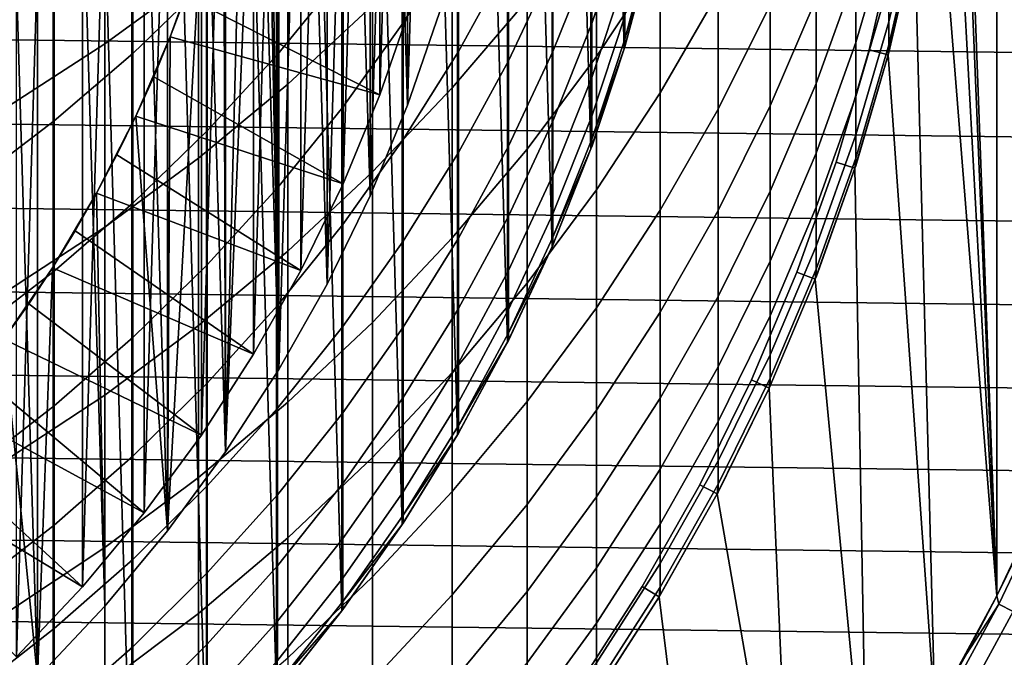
# Model space of a CAD drawing. Header units: metres. Extents: x -28 to 70, y -218 to 28.
# Tile 74 of 256: x 5.74 to 10.74, y -205.73 to -202.49. Entities that reach past the tile are written whole.
import ezdxf

# ---------------------------------------------------------------- set-up
doc = ezdxf.new("R2010")
doc.units = ezdxf.units.M
doc.layers.add('solid_10_261_432_XXX', color=7, linetype='CONTINUOUS')

msp = doc.modelspace()

# ---------------------------------------------------------------- linework, layer by layer
at = {"layer": 'solid_10_261_432_XXX'}
for points in [[(5.913597, -192.952347, 346.299988), (5.493889, -192.620483, 346.299988), (5.493889, -207.379517, 346.299988), (5.913597, -207.047653, 346.299988)], [(5.913597, -192.952347, 346.299988), (5.913597, -207.047653, 346.299988), (6.313457, -206.691803, 346.299988)], [(5.913597, -192.952347, 346.299988), (6.313457, -206.691803, 346.299988), (6.313457, -193.308197, 346.299988)], [(6.313457, -193.308197, 346.299988), (6.313457, -206.691803, 346.299988), (6.691805, -206.313461, 346.299988)], [(6.313457, -193.308197, 346.299988), (6.691805, -206.313461, 346.299988), (6.691805, -193.686539, 346.299988)], [(6.691805, -193.686539, 346.299988), (6.691805, -206.313461, 346.299988), (7.04765, -205.913605, 346.299988)], [(6.691805, -193.686539, 346.299988), (7.04765, -205.913605, 346.299988), (7.04765, -194.086395, 346.299988)], [(5.470763, -193.824783, 328.299988), (5.470763, -206.175217, 328.299988), (5.833622, -205.833633, 328.299988)], [(5.470763, -193.824783, 328.299988), (5.833622, -205.833633, 328.299988), (5.833622, -194.166367, 328.299988)], [(10.495718, -199.70018, 327), (10.707035, -205.418427, 327), (10.707035, -194.581573, 327), (10.392323, -194.000031, 327)], [(7.04765, -194.086395, 346.299988), (7.04765, -205.913605, 346.299988), (7.379511, -205.493896, 346.299988)], [(7.04765, -194.086395, 346.299988), (7.379511, -205.493896, 346.299988), (7.379511, -194.506104, 346.299988)], [(5.833622, -194.166367, 328.299988), (5.833622, -205.833633, 328.299988), (6.175194, -205.470779, 328.299988)], [(5.833622, -194.166367, 328.299988), (6.175194, -205.470779, 328.299988), (6.175194, -194.529221, 328.299988)], [(5.727563, -194.27243, 340.299988), (6.062969, -194.628738, 340.299988), (5.727563, -205.72757, 340.299988)], [(6.175194, -194.529221, 328.299988), (6.175194, -205.470779, 328.299988), (6.494274, -205.087921, 328.299988)], [(6.175194, -194.529221, 328.299988), (6.494274, -205.087921, 328.299988), (6.494274, -194.912079, 328.299988)], [(7.379511, -194.506104, 346.299988), (7.379511, -205.493896, 346.299988), (7.686507, -205.05545, 346.299988)], [(7.379511, -194.506104, 346.299988), (7.686507, -205.05545, 346.299988), (7.686507, -194.94455, 346.299988)], [(10.989297, -204.820297, 327), (10.989297, -195.179703, 327), (10.707035, -194.581573, 327)], [(10.707035, -205.418427, 327), (10.989297, -204.820297, 327), (10.707035, -194.581573, 327)], [(6.062969, -194.628738, 340.299988), (6.062969, -205.371262, 340.299988), (5.727563, -205.72757, 340.299988)], [(6.062969, -194.628738, 340.299988), (6.376132, -195.004517, 340.299988), (6.062969, -205.371262, 340.299988)], [(6.494274, -194.912079, 328.299988), (6.494274, -205.087921, 328.299988), (6.789604, -204.686554, 328.299988)], [(6.494274, -194.912079, 328.299988), (6.789604, -204.686554, 328.299988), (6.789604, -195.313446, 328.299988)], [(7.686507, -194.94455, 346.299988), (7.686507, -205.05545, 346.299988), (7.967434, -204.600006, 346.299988)], [(7.686507, -194.94455, 346.299988), (7.967434, -204.600006, 346.299988), (7.967434, -195.399994, 346.299988)], [(6.376132, -195.004517, 340.299988), (6.376132, -204.995483, 340.299988), (6.062969, -205.371262, 340.299988)], [(6.376132, -195.004517, 340.299988), (6.666212, -195.398743, 340.299988), (6.376132, -204.995483, 340.299988)], [(6.789604, -195.313446, 328.299988), (6.789604, -204.686554, 328.299988), (7.06022, -204.26799, 328.299988)], [(6.789604, -195.313446, 328.299988), (7.06022, -204.26799, 328.299988), (7.06022, -195.73201, 328.299988)], [(6.666212, -195.398743, 340.299988), (6.666212, -204.601257, 340.299988), (6.376132, -204.995483, 340.299988)], [(6.666212, -195.398743, 340.299988), (6.931788, -195.809494, 340.299988), (6.666212, -204.601257, 340.299988)], [(7.967434, -195.399994, 346.299988), (7.967434, -204.600006, 346.299988), (8.221401, -204.128983, 346.299988)], [(7.967434, -195.399994, 346.299988), (8.221401, -204.128983, 346.299988), (8.221401, -195.871017, 346.299988)], [(7.305038, -196.166092, 330.299988), (7.060143, -204.268127, 330.299988), (7, -200, 330.299988), (7.060143, -195.731873, 330.299988)], [(7.06022, -195.73201, 328.299988), (7.06022, -204.26799, 328.299988), (7.304991, -203.834, 328.299988)], [(7.06022, -195.73201, 328.299988), (7.304991, -203.834, 328.299988), (7.304991, -196.166, 328.299988)], [(6.931788, -195.809494, 340.299988), (6.931788, -204.190506, 340.299988), (6.666212, -204.601257, 340.299988)], [(6.931788, -195.809494, 340.299988), (7.172208, -196.235779, 340.299988), (6.931788, -204.190506, 340.299988)], [(8.221401, -195.871017, 346.299988), (8.221401, -204.128983, 346.299988), (8.447603, -203.643906, 346.299988)], [(8.221401, -195.871017, 346.299988), (8.447603, -203.643906, 346.299988), (8.447603, -196.356094, 346.299988)], [(7.305038, -196.166092, 330.299988), (7.305038, -203.833908, 330.299988), (7.060143, -204.268127, 330.299988)], [(7.304991, -196.166, 328.299988), (7.304991, -203.834, 328.299988), (7.523206, -203.385834, 328.299988)], [(7.304991, -196.166, 328.299988), (7.523206, -203.385834, 328.299988), (7.523206, -196.614166, 328.299988)], [(7.305038, -196.166092, 330.299988), (7.523159, -196.614059, 330.299988), (7.305038, -203.833908, 330.299988)], [(7.172208, -196.235779, 340.299988), (7.172208, -203.764221, 340.299988), (6.931788, -204.190506, 340.299988)], [(7.172208, -196.235779, 340.299988), (7.386383, -196.675644, 340.299988), (7.172208, -203.764221, 340.299988)], [(8.447603, -196.356094, 346.299988), (8.447603, -203.643906, 346.299988), (8.64515, -203.146652, 346.299988)], [(8.447603, -196.356094, 346.299988), (8.64515, -203.146652, 346.299988), (8.64515, -196.853348, 346.299988)], [(7.523159, -196.614059, 330.299988), (7.523159, -203.385941, 330.299988), (7.305038, -203.833908, 330.299988)], [(7.523159, -196.614059, 330.299988), (7.713871, -197.074478, 330.299988), (7.523159, -203.385941, 330.299988)], [(7.523206, -196.614166, 328.299988), (7.523206, -203.385834, 328.299988), (7.713857, -202.925552, 328.299988)], [(7.523206, -196.614166, 328.299988), (7.713857, -202.925552, 328.299988), (7.713857, -197.074448, 328.299988)], [(7.386383, -196.675644, 340.299988), (7.386383, -203.324356, 340.299988), (7.172208, -203.764221, 340.299988)], [(7.386383, -196.675644, 340.299988), (7.573629, -197.127701, 340.299988), (7.386383, -203.324356, 340.299988)], [(8.64515, -196.853348, 346.299988), (8.64515, -203.146652, 346.299988), (8.813518, -202.63855, 346.299988)], [(8.64515, -196.853348, 346.299988), (8.813518, -202.63855, 346.299988), (8.813518, -197.36145, 346.299988)], [(7.713871, -197.074478, 330.299988), (7.713871, -202.925522, 330.299988), (7.523159, -203.385941, 330.299988)], [(7.713857, -197.074448, 328.299988), (7.713857, -202.925552, 328.299988), (7.876466, -202.45433, 328.299988)], [(7.713871, -197.074478, 330.299988), (7.876463, -197.545654, 330.299988), (7.713871, -202.925522, 330.299988)], [(7.573629, -197.127701, 340.299988), (7.573629, -202.872299, 340.299988), (7.386383, -203.324356, 340.299988)], [(7.573629, -197.127701, 340.299988), (7.733255, -197.590271, 340.299988), (7.573629, -202.872299, 340.299988)], [(8.813518, -197.36145, 346.299988), (8.813518, -202.63855, 346.299988), (8.952003, -202.121719, 346.299988)], [(7.733255, -197.590271, 340.299988), (7.733255, -202.409729, 340.299988), (7.573629, -202.872299, 340.299988)], [(7.876463, -197.545654, 330.299988), (7.876463, -202.454346, 330.299988), (7.713871, -202.925522, 330.299988)], [(10.495718, -199.70018, 327), (10.495718, -200.29982, 327), (10.707035, -205.418427, 327)], [(7.060143, -204.268127, 330.299988), (6.986187, -200.439499, 330.299988), (7, -200, 330.299988)], [(10.495718, -200.29982, 327), (10.461482, -200.898544, 327), (10.707035, -205.418427, 327)], [(7.060143, -204.268127, 330.299988), (6.789677, -204.686447, 330.299988), (6.944796, -200.87738, 330.299988), (6.986187, -200.439499, 330.299988)], [(6.789677, -204.686447, 330.299988), (6.876025, -201.3116, 330.299988), (6.944796, -200.87738, 330.299988)], [(10.461482, -200.898544, 327), (10.393124, -201.494308, 327), (10.707035, -205.418427, 327)], [(6.176596, -201.60318, 423.841064), (6.176596, -202.612808, 421.027008), (6.651737, -202.265839, 420.907898), (6.651737, -201.259628, 423.712433)], [(6.789677, -204.686447, 330.299988), (6.780067, -201.740891, 330.299988), (6.876025, -201.3116, 330.299988)], [(7.971979, -201.391632, 411.475861), (7.971979, -202.060608, 408.672333), (7.69119, -202.505783, 408.772095), (7.69119, -201.833878, 411.58783)], [(8.672868, -201.922211, 414.62085), (8.672868, -202.677643, 411.801514), (8.996925, -202.18782, 411.67746), (8.996925, -201.435974, 414.483368)], [(6.69661, -201.461227, 417.534607), (6.69661, -202.297134, 414.726868), (6.318093, -202.661896, 414.830017), (6.318093, -201.823013, 417.647766)], [(10.290869, -202.08519, 327), (10.392323, -205.999969, 327), (10.707035, -205.418427, 327), (10.393124, -201.494308, 327)], [(7.384325, -201.507172, 414.503479), (7.384325, -202.259537, 411.695618), (7.052423, -202.667145, 411.798859), (7.052423, -201.911789, 414.61792)], [(7.105137, -201.893753, 420.780182), (7.105137, -202.818924, 417.959259), (7.535316, -202.419342, 417.83429), (7.535316, -201.497772, 420.644226)], [(7.940866, -201.996964, 417.702179), (7.940866, -202.83728, 414.879608), (8.320464, -202.389816, 414.753082), (8.320464, -201.553162, 417.563385)], [(5.681269, -201.920746, 423.959961), (5.681269, -202.933517, 421.137115), (6.176596, -202.612808, 421.027008), (6.176596, -201.60318, 423.841064)], [(8.225739, -201.60025, 408.569153), (8.225739, -202.189056, 405.760986), (7.971979, -202.652084, 405.85141), (7.971979, -202.060608, 408.672333)], [(8.816721, -201.655121, 399.896301), (8.816721, -202.004944, 397.089905), (8.648828, -202.510559, 397.145874), (8.648828, -202.159012, 399.966156)], [(8.996925, -202.18782, 411.67746), (8.996925, -202.862061, 408.851929), (9.291579, -202.35173, 408.737549), (9.291579, -201.680832, 411.549072)], [(9.989978, -202.254272, 399.97937), (9.989978, -202.60614, 397.156433), (10.158388, -202.033478, 397.093048), (10.158388, -201.683563, 399.900238)], [(6.789677, -204.686447, 330.299988), (6.494221, -205.087982, 330.299988), (6.657413, -202.163071, 330.299988), (6.780067, -201.740891, 330.299988)], [(8.451611, -201.712326, 405.667847), (8.451611, -202.221146, 402.857697), (8.225739, -202.700272, 402.937653), (8.225739, -202.189056, 405.760986)], [(8.648828, -201.729874, 402.775726), (8.648828, -202.159012, 399.966156), (8.451611, -202.652359, 400.034576), (8.451611, -202.221146, 402.857697)], [(10.158388, -202.305908, 394.277313), (10.158388, -202.500641, 391.455109), (10.293597, -201.916687, 391.422913), (10.293597, -201.723053, 394.229004)], [(6.318093, -201.823013, 417.647766), (6.318093, -202.661896, 414.830017), (5.918155, -203.004852, 414.927002), (5.918155, -202.163162, 417.754181)], [(7.69119, -201.833878, 411.58783), (7.69119, -202.505783, 408.772095), (7.384325, -202.934235, 408.868103), (7.384325, -202.259537, 411.695618)], [(9.291579, -202.35173, 408.737549), (9.291579, -202.944901, 405.90863), (9.555864, -202.415924, 405.805298), (9.555864, -201.825806, 408.61969)], [(9.788918, -202.382629, 402.884644), (9.788918, -202.814514, 400.057068), (9.989978, -202.254272, 399.97937), (9.989978, -201.824738, 402.791534)], [(17.031796, -202.735046, 225.5), (-17.09532, -202.304901, 225.5), (-17.147978, -201.873306, 225.5), (17.09532, -202.304886, 225.5)], [(6.651737, -202.265839, 420.907898), (6.651737, -203.194382, 418.076721), (7.105137, -202.818924, 417.959259), (7.105137, -201.893753, 420.780182)], [(9.555864, -202.415924, 405.805298), (9.555864, -202.928268, 402.975677), (9.788918, -202.382629, 402.884644), (9.788918, -201.873001, 405.699249)], [(7.052423, -201.911789, 414.61792), (7.052423, -202.667145, 411.798859), (6.69661, -203.055359, 411.897156), (6.69661, -202.297134, 414.726868)], [(8.320464, -202.389816, 414.753082), (8.320464, -203.148727, 411.920807), (8.672868, -202.677643, 411.801514), (8.672868, -201.922211, 414.62085)], [(10.158388, -202.500641, 391.455109), (10.158388, -202.617554, 388.628632), (10.293597, -202.032928, 388.612518), (10.293597, -201.916687, 391.422913)], [(8.954721, -201.955154, 391.425018), (8.954721, -202.071442, 388.613586), (8.816721, -202.588852, 388.627838), (8.816721, -202.471985, 391.453522)], [(7.535316, -202.419342, 417.83429), (7.535316, -203.263138, 415.000031), (7.940866, -202.83728, 414.879608), (7.940866, -201.996964, 417.702179)], [(8.816721, -202.004944, 397.089905), (8.816721, -202.277298, 394.274933), (8.648828, -202.784256, 394.316956), (8.648828, -202.510559, 397.145874)], [(9.989978, -202.60614, 397.156433), (9.989978, -202.880112, 394.32489), (10.158388, -202.305908, 394.277313), (10.158388, -202.033478, 397.093048)], [(10.158388, -202.617554, 388.628632), (10.158388, -202.656525, 385.799988), (10.290867, -202.085205, 385.799988), (10.293597, -202.032928, 388.612518)], [(7.971979, -202.060608, 408.672333), (7.971979, -202.652084, 405.85141), (7.69119, -203.099838, 405.938873), (7.69119, -202.505783, 408.772095)], [(8.954721, -202.071442, 388.613586), (8.954721, -202.110199, 385.799988), (8.952013, -202.121674, 385.799988), (8.816721, -202.588852, 388.627838)], [(10.058329, -202.64386, 346.299988), (10.192858, -202.065353, 346.299988), (10.290859, -202.085236, 346.399994), (10.155051, -202.66925, 346.399994)], [(10.192858, -202.065353, 346.299988), (10.058329, -202.64386, 346.299988), (10.155051, -202.66925, 346.200012), (10.290859, -202.085236, 346.200012)], [(10.155039, -202.669296, 327), (10.290869, -202.08519, 327), (10.290859, -202.085236, 346.200012), (10.155051, -202.66925, 346.200012)], [(10.290869, -202.08519, 327), (10.155039, -202.669296, 327), (10.392323, -205.999969, 327)], [(10.155051, -202.66925, 346.399994), (10.290859, -202.085236, 346.399994), (10.290867, -202.085205, 385.799988), (10.158388, -202.656525, 385.799988)], [(8.952003, -202.121719, 346.299988), (8.813518, -202.63855, 346.299988), (8.813503, -202.638596, 385.799988), (8.816721, -202.627823, 385.799988)], [(8.952013, -202.121674, 385.799988), (8.816721, -202.627823, 385.799988), (8.816721, -202.588852, 388.627838)], [(8.952003, -202.121719, 346.299988), (8.816721, -202.627823, 385.799988), (8.952013, -202.121674, 385.799988)], [(5.918155, -202.163162, 417.754181), (5.918155, -203.004852, 414.927002), (5.498151, -203.324814, 415.017487), (5.498151, -202.480515, 417.853424)], [(6.494221, -205.087982, 330.299988), (6.508422, -202.576904, 330.299988), (6.657413, -202.163071, 330.299988)], [(6.657413, -202.163071, 330.299988), (6.508422, -202.576904, 330.299988), (6.586176, -202.37114, 336.700012), (6.657416, -202.163055, 336.700012)], [(7.573627, -202.872314, 337.799988), (7.733257, -202.409714, 337.799988), (6.657416, -202.163055, 336.700012), (6.586176, -202.37114, 336.700012)], [(8.225739, -202.189056, 405.760986), (8.225739, -202.700272, 402.937653), (7.971979, -203.165619, 403.015289), (7.971979, -202.652084, 405.85141)], [(8.648828, -202.159012, 399.966156), (8.648828, -202.510559, 397.145874), (8.451611, -203.0056, 397.200653), (8.451611, -202.652359, 400.034576)], [(8.672868, -202.677643, 411.801514), (8.672868, -203.355118, 408.962433), (8.996925, -202.862061, 408.851929), (8.996925, -202.18782, 411.67746)], [(8.451611, -202.221146, 402.857697), (8.451611, -202.652359, 400.034576), (8.225739, -203.133499, 400.101288), (8.225739, -202.700272, 402.937653)], [(6.176596, -202.612808, 421.027008), (6.176596, -203.544495, 418.186218), (6.651737, -203.194382, 418.076721), (6.651737, -202.265839, 420.907898)], [(7.384325, -202.259537, 411.695618), (7.384325, -202.934235, 408.868103), (7.052423, -203.344543, 408.960052), (7.052423, -202.667145, 411.798859)], [(8.816721, -202.277298, 394.274933), (8.816721, -202.471985, 391.453522), (8.648828, -202.979919, 391.481567), (8.648828, -202.784256, 394.316956)], [(9.788918, -202.814514, 400.057068), (9.788918, -203.16832, 397.218658), (9.989978, -202.60614, 397.156433), (9.989978, -202.254272, 399.97937)], [(16.957447, -203.163467, 225.5), (-17.031794, -202.735046, 225.5), (-17.09532, -202.304901, 225.5), (17.031796, -202.735046, 225.5)], [(6.69661, -202.297134, 414.726868), (6.69661, -203.055359, 411.897156), (6.318093, -203.422821, 411.990204), (6.318093, -202.661896, 414.830017)], [(9.989978, -202.880112, 394.32489), (9.989978, -203.075943, 391.486847), (10.158388, -202.500641, 391.455109), (10.158388, -202.305908, 394.277313)], [(6.508422, -202.576904, 330.299988), (6.508418, -202.57692, 336.700012), (6.586176, -202.37114, 336.700012)], [(7.573627, -202.872314, 337.799988), (6.586176, -202.37114, 336.700012), (6.508418, -202.57692, 336.700012)], [(7.940866, -202.83728, 414.879608), (7.940866, -203.599503, 412.034943), (8.320464, -203.148727, 411.920807), (8.320464, -202.389816, 414.753082)], [(8.996925, -202.862061, 408.851929), (8.996925, -203.458176, 406.008881), (9.291579, -202.944901, 405.90863), (9.291579, -202.35173, 408.737549)], [(9.555864, -202.928268, 402.975677), (9.555864, -203.362457, 400.133057), (9.788918, -202.814514, 400.057068), (9.788918, -202.382629, 402.884644)], [(7.105137, -202.818924, 417.959259), (7.105137, -203.666016, 415.113953), (7.535316, -203.263138, 415.000031), (7.535316, -202.419342, 417.83429)], [(7.733257, -202.409714, 337.799988), (7.573627, -202.872314, 337.799988), (7.573629, -202.872299, 340.299988), (7.733255, -202.409729, 340.299988)], [(9.291579, -202.944901, 405.90863), (9.291579, -203.459885, 403.064392), (9.555864, -202.928268, 402.975677), (9.555864, -202.415924, 405.805298)], [(7.876466, -202.45433, 328.299988), (7.713857, -202.925552, 328.299988), (7.713871, -202.925522, 330.299988), (7.876463, -202.454346, 330.299988)], [(8.816721, -202.471985, 391.453522), (8.816721, -202.588852, 388.627838), (8.648828, -203.097366, 388.641846), (8.648828, -202.979919, 391.481567)], [(7.69119, -202.505783, 408.772095), (7.69119, -203.099838, 405.938873), (7.384325, -203.530777, 406.023071), (7.384325, -202.934235, 408.868103)], [(8.648828, -202.510559, 397.145874), (8.648828, -202.784256, 394.316956), (8.451611, -203.280624, 394.358063), (8.451611, -203.0056, 397.200653)], [(9.989978, -203.075943, 391.486847), (9.989978, -203.193497, 388.644501), (10.158388, -202.617554, 388.628632), (10.158388, -202.500641, 391.455109)], [(6.508422, -202.576904, 330.299988), (6.333799, -202.980438, 330.299988), (6.424257, -202.78009, 336.700012), (6.508418, -202.57692, 336.700012)], [(6.494221, -205.087982, 330.299988), (6.333799, -202.980438, 330.299988), (6.508422, -202.576904, 330.299988)], [(7.38638, -203.324371, 337.799988), (7.573627, -202.872314, 337.799988), (6.508418, -202.57692, 336.700012), (6.424257, -202.78009, 336.700012)], [(8.816721, -202.588852, 388.627838), (8.816721, -202.627823, 385.799988), (8.813503, -202.638596, 385.799988), (8.648828, -203.097366, 388.641846)], [(5.681269, -202.933517, 421.137115), (5.681269, -203.868134, 418.287445), (6.176596, -203.544495, 418.186218), (6.176596, -202.612808, 421.027008)], [(8.813518, -202.63855, 346.299988), (8.64515, -203.146652, 346.299988), (8.648828, -203.13652, 385.799988), (8.813503, -202.638596, 385.799988)], [(8.813503, -202.638596, 385.799988), (8.648828, -203.13652, 385.799988), (8.648828, -203.097366, 388.641846)], [(9.788918, -203.16832, 397.218658), (9.788918, -203.443771, 394.371582), (9.989978, -202.880112, 394.32489), (9.989978, -202.60614, 397.156433)], [(9.891003, -203.21373, 346.299988), (10.058329, -202.64386, 346.299988), (10.155051, -202.66925, 346.399994), (9.986082, -203.24472, 346.399994)], [(10.058329, -202.64386, 346.299988), (9.891003, -203.21373, 346.299988), (9.986082, -203.24472, 346.200012), (10.155051, -202.66925, 346.200012)], [(9.989978, -203.193497, 388.644501), (9.989978, -203.232697, 385.799988), (10.155042, -202.669296, 385.799988), (10.158388, -202.617554, 388.628632)], [(10.155042, -202.669296, 385.799988), (10.158388, -202.656525, 385.799988), (10.158388, -202.617554, 388.628632)], [(6.318093, -202.661896, 414.830017), (6.318093, -203.422821, 411.990204), (5.918155, -203.768311, 412.077698), (5.918155, -203.004852, 414.927002)], [(7.052423, -202.667145, 411.798859), (7.052423, -203.344543, 408.960052), (6.69661, -203.735306, 409.047638), (6.69661, -203.055359, 411.897156)], [(7.971979, -202.652084, 405.85141), (7.971979, -203.165619, 403.015289), (7.69119, -203.615601, 403.090393), (7.69119, -203.099838, 405.938873)], [(8.451611, -202.652359, 400.034576), (8.451611, -203.0056, 397.200653), (8.225739, -203.488403, 397.254089), (8.225739, -203.133499, 400.101288)], [(8.320464, -203.148727, 411.920807), (8.320464, -203.8293, 409.068695), (8.672868, -203.355118, 408.962433), (8.672868, -202.677643, 411.801514)], [(9.986082, -203.24472, 346.399994), (10.155051, -202.66925, 346.399994), (9.989978, -203.232697, 385.799988), (9.986094, -203.244675, 385.799988)], [(9.986094, -203.244675, 327), (10.155039, -202.669296, 327), (10.155051, -202.66925, 346.200012), (9.986082, -203.24472, 346.200012)], [(9.986094, -203.244675, 327), (10.045993, -206.563385, 327), (10.392323, -205.999969, 327), (10.155039, -202.669296, 327)], [(10.155051, -202.66925, 346.399994), (10.155042, -202.669296, 385.799988), (9.989978, -203.232697, 385.799988)], [(10.155051, -202.66925, 346.399994), (10.158388, -202.656525, 385.799988), (10.155042, -202.669296, 385.799988)], [(16.872332, -203.589828, 225.5), (-16.957447, -203.163467, 225.5), (-17.031794, -202.735046, 225.5), (16.957447, -203.163467, 225.5)], [(8.225739, -202.700272, 402.937653), (8.225739, -203.133499, 400.101288), (7.971979, -203.6008, 400.166107), (7.971979, -203.165619, 403.015289)], [(6.333799, -202.980438, 330.299988), (6.333798, -202.980438, 336.700012), (6.424257, -202.78009, 336.700012)], [(7.38638, -203.324371, 337.799988), (6.424257, -202.78009, 336.700012), (6.333798, -202.980438, 336.700012)], [(8.648828, -202.784256, 394.316956), (8.648828, -202.979919, 391.481567), (8.451611, -203.477234, 391.509003), (8.451611, -203.280624, 394.358063)], [(6.651737, -203.194382, 418.076721), (6.651737, -204.044556, 415.221008), (7.105137, -203.666016, 415.113953), (7.105137, -202.818924, 417.959259)], [(7.535316, -203.263138, 415.000031), (7.535316, -204.028519, 412.143585), (7.940866, -203.599503, 412.034943), (7.940866, -202.83728, 414.879608)], [(9.555864, -203.362457, 400.133057), (9.555864, -203.71814, 397.27951), (9.788918, -203.16832, 397.218658), (9.788918, -202.814514, 400.057068)], [(7.573627, -202.872314, 337.799988), (7.38638, -203.324371, 337.799988), (7.386383, -203.324356, 340.299988), (7.573629, -202.872299, 340.299988)], [(8.672868, -203.355118, 408.962433), (8.672868, -203.954102, 406.105743), (8.996925, -203.458176, 406.008881), (8.996925, -202.862061, 408.851929)], [(9.788918, -203.443771, 394.371582), (9.788918, -203.640686, 391.518005), (9.989978, -203.075943, 391.486847), (9.989978, -202.880112, 394.32489)], [(7.384325, -202.934235, 408.868103), (7.384325, -203.530777, 406.023071), (7.052423, -203.943466, 406.103668), (7.052423, -203.344543, 408.960052)], [(7.713857, -202.925552, 328.299988), (7.523206, -203.385834, 328.299988), (7.523159, -203.385941, 330.299988), (7.713871, -202.925522, 330.299988)], [(8.996925, -203.458176, 406.008881), (8.996925, -203.975739, 403.150482), (9.291579, -203.459885, 403.064392), (9.291579, -202.944901, 405.90863)], [(9.291579, -203.459885, 403.064392), (9.291579, -203.896317, 400.207092), (9.555864, -203.362457, 400.133057), (9.555864, -202.928268, 402.975677)], [(6.333799, -202.980438, 330.299988), (6.134136, -203.372299, 330.299988), (6.23708, -203.177872, 336.700012), (6.333798, -202.980438, 336.700012)], [(6.494221, -205.087982, 330.299988), (6.175251, -205.470718, 330.299988), (6.134136, -203.372299, 330.299988), (6.333799, -202.980438, 330.299988)], [(7.172215, -203.764221, 337.799988), (7.38638, -203.324371, 337.799988), (6.333798, -202.980438, 336.700012), (6.23708, -203.177872, 336.700012)], [(8.648828, -202.979919, 391.481567), (8.648828, -203.097366, 388.641846), (8.451611, -203.595245, 388.655579), (8.451611, -203.477234, 391.509003)], [(5.918155, -203.004852, 414.927002), (5.918155, -203.768311, 412.077698), (5.498151, -204.090652, 412.159332), (5.498151, -203.324814, 415.017487)], [(8.451611, -203.0056, 397.200653), (8.451611, -203.280624, 394.358063), (8.225739, -203.764709, 394.398193), (8.225739, -203.488403, 397.254089)], [(6.69661, -203.055359, 411.897156), (6.69661, -203.735306, 409.047638), (6.318093, -204.105209, 409.130524), (6.318093, -203.422821, 411.990204)], [(9.788918, -203.640686, 391.518005), (9.788918, -203.758896, 388.660095), (9.989978, -203.193497, 388.644501), (9.989978, -203.075943, 391.486847)], [(7.69119, -203.099838, 405.938873), (7.69119, -203.615601, 403.090393), (7.384325, -204.048706, 403.162659), (7.384325, -203.530777, 406.023071)], [(8.225739, -203.133499, 400.101288), (8.225739, -203.488403, 397.254089), (7.971979, -203.957321, 397.306), (7.971979, -203.6008, 400.166107)], [(8.648828, -203.097366, 388.641846), (8.648828, -203.13652, 385.799988), (8.645172, -203.146591, 385.799988), (8.451611, -203.595245, 388.655579)], [(8.64515, -203.146652, 346.299988), (8.645172, -203.146591, 385.799988), (8.648828, -203.13652, 385.799988)], [(16.776495, -204.013947, 225.5), (-16.872332, -203.589828, 225.5), (-16.957447, -203.163467, 225.5), (16.872332, -203.589828, 225.5)], [(6.134136, -203.372299, 330.299988), (6.13414, -203.372284, 336.700012), (6.23708, -203.177872, 336.700012)], [(7.172215, -203.764221, 337.799988), (6.23708, -203.177872, 336.700012), (6.13414, -203.372284, 336.700012)], [(6.176596, -203.544495, 418.186218), (6.176596, -204.397568, 415.320831), (6.651737, -204.044556, 415.221008), (6.651737, -203.194382, 418.076721)], [(7.971979, -203.165619, 403.015289), (7.971979, -203.6008, 400.166107), (7.69119, -204.052689, 400.22876), (7.69119, -203.615601, 403.090393)], [(7.940866, -203.599503, 412.034943), (7.940866, -204.283051, 409.17038), (8.320464, -203.8293, 409.068695), (8.320464, -203.148727, 411.920807)], [(8.64515, -203.146652, 346.299988), (8.447603, -203.643906, 346.299988), (8.447588, -203.643936, 385.799988), (8.451611, -203.634598, 385.799988)], [(8.645172, -203.146591, 385.799988), (8.451611, -203.634598, 385.799988), (8.451611, -203.595245, 388.655579)], [(8.64515, -203.146652, 346.299988), (8.451611, -203.634598, 385.799988), (8.645172, -203.146591, 385.799988)], [(9.555864, -203.71814, 397.27951), (9.555864, -203.995071, 394.417267), (9.788918, -203.443771, 394.371582), (9.788918, -203.16832, 397.218658)], [(9.788918, -203.758896, 388.660095), (9.788918, -203.798294, 385.799988), (9.986094, -203.244675, 385.799988), (9.989978, -203.193497, 388.644501)], [(9.986094, -203.244675, 385.799988), (9.989978, -203.232697, 385.799988), (9.989978, -203.193497, 388.644501)], [(9.691365, -203.773254, 346.299988), (9.891003, -203.21373, 346.299988), (9.986082, -203.24472, 346.399994), (9.784574, -203.809479, 346.399994)], [(9.891003, -203.21373, 346.299988), (9.691365, -203.773254, 346.299988), (9.784574, -203.809479, 346.200012), (9.986082, -203.24472, 346.200012)], [(9.784574, -203.809479, 346.399994), (9.986082, -203.24472, 346.399994), (9.788918, -203.798294, 385.799988), (9.784573, -203.809479, 385.799988)], [(9.784575, -203.809479, 327), (9.986094, -203.244675, 327), (9.986082, -203.24472, 346.200012), (9.784574, -203.809479, 346.200012)], [(9.986094, -203.244675, 327), (9.784575, -203.809479, 327), (10.045993, -206.563385, 327)], [(9.986082, -203.24472, 346.399994), (9.986094, -203.244675, 385.799988), (9.788918, -203.798294, 385.799988)], [(7.105137, -203.666016, 415.113953), (7.105137, -204.434372, 412.246368), (7.535316, -204.028519, 412.143585), (7.535316, -203.263138, 415.000031)], [(8.451611, -203.280624, 394.358063), (8.451611, -203.477234, 391.509003), (8.225739, -203.962234, 391.535767), (8.225739, -203.764709, 394.398193)], [(7.052423, -203.344543, 408.960052), (7.052423, -203.943466, 406.103668), (6.69661, -204.336502, 406.18045), (6.69661, -203.735306, 409.047638)], [(7.38638, -203.324371, 337.799988), (7.172215, -203.764221, 337.799988), (7.172208, -203.764221, 340.299988), (7.386383, -203.324356, 340.299988)], [(6.175251, -205.470718, 330.299988), (5.833642, -205.833618, 330.299988), (5.910281, -203.750809, 330.299988), (6.134136, -203.372299, 330.299988)], [(6.134136, -203.372299, 330.299988), (5.910281, -203.750809, 330.299988), (6.025161, -203.563339, 336.700012), (6.13414, -203.372284, 336.700012)], [(6.931783, -204.190506, 337.799988), (7.172215, -203.764221, 337.799988), (6.13414, -203.372284, 336.700012), (6.025161, -203.563339, 336.700012)], [(7.523206, -203.385834, 328.299988), (7.304991, -203.834, 328.299988), (7.305038, -203.833908, 330.299988), (7.523159, -203.385941, 330.299988)], [(8.320464, -203.8293, 409.068695), (8.320464, -204.43103, 406.198914), (8.672868, -203.954102, 406.105743), (8.672868, -203.355118, 408.962433)], [(9.291579, -203.896317, 400.207092), (9.291579, -204.253845, 397.338806), (9.555864, -203.71814, 397.27951), (9.555864, -203.362457, 400.133057)], [(6.318093, -203.422821, 411.990204), (6.318093, -204.105209, 409.130524), (5.918155, -204.452972, 409.208466), (5.918155, -203.768311, 412.077698)], [(9.555864, -203.995071, 394.417267), (9.555864, -204.193039, 391.548492), (9.788918, -203.640686, 391.518005), (9.788918, -203.443771, 394.371582)], [(8.225739, -203.488403, 397.254089), (8.225739, -203.764709, 394.398193), (7.971979, -204.234879, 394.437134), (7.971979, -203.957321, 397.306)], [(8.451611, -203.477234, 391.509003), (8.451611, -203.595245, 388.655579), (8.225739, -204.080811, 388.668976), (8.225739, -203.962234, 391.535767)], [(8.672868, -203.954102, 406.105743), (8.672868, -204.474136, 403.233643), (8.996925, -203.975739, 403.150482), (8.996925, -203.458176, 406.008881)], [(8.996925, -203.975739, 403.150482), (8.996925, -204.414337, 400.2789), (9.291579, -203.896317, 400.207092), (9.291579, -203.459885, 403.064392)], [(5.681269, -203.868134, 418.287445), (5.681269, -204.723862, 415.413086), (6.176596, -204.397568, 415.320831), (6.176596, -203.544495, 418.186218)], [(7.384325, -203.530777, 406.023071), (7.384325, -204.048706, 403.162659), (7.052423, -204.463455, 403.231873), (7.052423, -203.943466, 406.103668)], [(16.669994, -204.435516, 225.5), (-16.776495, -204.013947, 225.5), (-16.872332, -203.589828, 225.5), (16.776495, -204.013947, 225.5)], [(5.910281, -203.750809, 330.299988), (5.910274, -203.750824, 336.700012), (6.025161, -203.563339, 336.700012)], [(6.931783, -204.190506, 337.799988), (6.025161, -203.563339, 336.700012), (5.910274, -203.750824, 336.700012)], [(8.451611, -203.595245, 388.655579), (8.451611, -203.634598, 385.799988), (8.447588, -203.643936, 385.799988), (8.225739, -204.080811, 388.668976)], [(7.69119, -203.615601, 403.090393), (7.69119, -204.052689, 400.22876), (7.384325, -204.48761, 400.289062), (7.384325, -204.048706, 403.162659)], [(7.535316, -204.028519, 412.143585), (7.535316, -204.714905, 409.267151), (7.940866, -204.283051, 409.17038), (7.940866, -203.599503, 412.034943)], [(7.971979, -203.6008, 400.166107), (7.971979, -203.957321, 397.306), (7.69119, -204.410751, 397.356171), (7.69119, -204.052689, 400.22876)], [(8.447603, -203.643906, 346.299988), (8.221401, -204.128983, 346.299988), (8.225739, -204.120346, 385.799988), (8.447588, -203.643936, 385.799988)], [(8.447588, -203.643936, 385.799988), (8.225739, -204.120346, 385.799988), (8.225739, -204.080811, 388.668976)], [(9.555864, -204.193039, 391.548492), (9.555864, -204.311874, 388.675323), (9.788918, -203.758896, 388.660095), (9.788918, -203.640686, 391.518005)], [(6.651737, -204.044556, 415.221008), (6.651737, -204.815735, 412.342957), (7.105137, -204.434372, 412.246368), (7.105137, -203.666016, 415.113953)], [(6.69661, -203.735306, 409.047638), (6.69661, -204.336502, 406.18045), (6.318093, -204.708542, 406.253113), (6.318093, -204.105209, 409.130524)], [(9.291579, -204.253845, 397.338806), (9.291579, -204.532196, 394.461792), (9.555864, -203.995071, 394.417267), (9.555864, -203.71814, 397.27951)], [(5.918155, -203.768311, 412.077698), (5.918155, -204.452972, 409.208466), (5.498151, -204.777435, 409.281189), (5.498151, -204.090652, 412.159332)], [(5.910281, -203.750809, 330.299988), (5.663135, -204.114471, 330.299988), (5.789608, -203.934525, 336.700012), (5.910274, -203.750824, 336.700012)], [(5.833642, -205.833618, 330.299988), (5.663135, -204.114471, 330.299988), (5.910281, -203.750809, 330.299988)], [(6.666212, -204.601257, 337.799988), (6.931783, -204.190506, 337.799988), (5.910274, -203.750824, 336.700012), (5.789608, -203.934525, 336.700012)], [(7.172215, -203.764221, 337.799988), (6.931783, -204.190506, 337.799988), (6.931788, -204.190506, 340.299988), (7.172208, -203.764221, 340.299988)], [(8.225739, -203.764709, 394.398193), (8.225739, -203.962234, 391.535767), (7.971979, -204.433304, 391.561737), (7.971979, -204.234879, 394.437134)], [(9.460201, -204.320251, 346.299988), (9.691365, -203.773254, 346.299988), (9.784574, -203.809479, 346.399994), (9.551126, -204.361877, 346.399994)], [(9.691365, -203.773254, 346.299988), (9.460201, -204.320251, 346.299988), (9.551126, -204.361877, 346.200012), (9.784574, -203.809479, 346.200012)], [(9.555864, -204.311874, 388.675323), (9.555864, -204.351486, 385.799988), (9.784573, -203.809479, 385.799988), (9.788918, -203.758896, 388.660095)], [(9.784573, -203.809479, 385.799988), (9.788918, -203.798294, 385.799988), (9.788918, -203.758896, 388.660095)], [(7.304991, -203.834, 328.299988), (7.06022, -204.26799, 328.299988), (7.060143, -204.268127, 330.299988), (7.305038, -203.833908, 330.299988)], [(7.940866, -204.283051, 409.17038), (7.940866, -204.887421, 406.288055), (8.320464, -204.43103, 406.198914), (8.320464, -203.8293, 409.068695)], [(9.551126, -204.361877, 346.399994), (9.784574, -203.809479, 346.399994), (9.555864, -204.351486, 385.799988), (9.551136, -204.361862, 385.799988)], [(9.55113, -204.361862, 327), (9.784575, -203.809479, 327), (9.784574, -203.809479, 346.200012), (9.551126, -204.361877, 346.200012)], [(9.55113, -204.361862, 327), (9.669173, -207.106827, 327), (10.045993, -206.563385, 327), (9.784575, -203.809479, 327)], [(9.784574, -203.809479, 346.399994), (9.784573, -203.809479, 385.799988), (9.555864, -204.351486, 385.799988)], [(5.663135, -204.114471, 330.299988), (5.663139, -204.114471, 336.700012), (5.789608, -203.934525, 336.700012)], [(6.666212, -204.601257, 337.799988), (5.789608, -203.934525, 336.700012), (5.663139, -204.114471, 336.700012)], [(7.052423, -203.943466, 406.103668), (7.052423, -204.463455, 403.231873), (6.69661, -204.858459, 403.297791), (6.69661, -204.336502, 406.18045)], [(8.996925, -204.414337, 400.2789), (8.996925, -204.773651, 397.396332), (9.291579, -204.253845, 397.338806), (9.291579, -203.896317, 400.207092)], [(7.971979, -203.957321, 397.306), (7.971979, -204.234879, 394.437134), (7.69119, -204.689529, 394.474823), (7.69119, -204.410751, 397.356171)], [(8.225739, -203.962234, 391.535767), (8.225739, -204.080811, 388.668976), (7.971979, -204.552399, 388.681976), (7.971979, -204.433304, 391.561737)], [(8.320464, -204.43103, 406.198914), (8.320464, -204.953461, 403.313629), (8.672868, -204.474136, 403.233643), (8.672868, -203.954102, 406.105743)], [(8.672868, -204.474136, 403.233643), (8.672868, -204.914841, 400.348328), (8.996925, -204.414337, 400.2789), (8.996925, -203.975739, 403.150482)], [(9.291579, -204.532196, 394.461792), (9.291579, -204.731186, 391.578186), (9.555864, -204.193039, 391.548492), (9.555864, -203.995071, 394.417267)], [(16.552912, -204.854233, 225.5), (-16.669992, -204.435516, 225.5), (-16.776495, -204.013947, 225.5), (16.669994, -204.435516, 225.5)], [(6.176596, -204.397568, 415.320831), (6.176596, -205.171356, 412.433014), (6.651737, -204.815735, 412.342957), (6.651737, -204.044556, 415.221008)], [(7.105137, -204.434372, 412.246368), (7.105137, -205.123428, 409.358704), (7.535316, -204.714905, 409.267151), (7.535316, -204.028519, 412.143585)], [(7.384325, -204.048706, 403.162659), (7.384325, -204.48761, 400.289062), (7.052423, -204.904114, 400.346832), (7.052423, -204.463455, 403.231873)], [(7.69119, -204.052689, 400.22876), (7.69119, -204.410751, 397.356171), (7.384325, -204.847183, 397.40448), (7.384325, -204.48761, 400.289062)], [(8.225739, -204.080811, 388.668976), (8.225739, -204.120346, 385.799988), (8.22142, -204.128952, 385.799988), (7.971979, -204.552399, 388.681976)], [(5.833642, -205.833618, 330.299988), (5.470745, -206.175232, 330.299988), (5.393541, -204.462036, 330.299988), (5.663135, -204.114471, 330.299988)], [(6.376141, -204.995483, 337.799988), (6.666212, -204.601257, 337.799988), (5.663139, -204.114471, 336.700012), (5.531062, -204.290375, 336.700012)], [(6.318093, -204.105209, 409.130524), (6.318093, -204.708542, 406.253113), (5.918155, -205.058319, 406.321442), (5.918155, -204.452972, 409.208466)], [(8.221401, -204.128983, 346.299988), (7.967434, -204.600006, 346.299988), (7.971979, -204.592117, 385.799988), (8.22142, -204.128952, 385.799988)], [(8.22142, -204.128952, 385.799988), (7.971979, -204.592117, 385.799988), (7.971979, -204.552399, 388.681976)], [(8.221401, -204.128983, 346.299988), (8.22142, -204.128952, 385.799988), (8.225739, -204.120346, 385.799988)], [(6.931783, -204.190506, 337.799988), (6.666212, -204.601257, 337.799988), (6.666212, -204.601257, 340.299988), (6.931788, -204.190506, 340.299988)], [(9.291579, -204.731186, 391.578186), (9.291579, -204.850632, 388.690186), (9.555864, -204.311874, 388.675323), (9.555864, -204.193039, 391.548492)], [(7.971979, -204.234879, 394.437134), (7.971979, -204.433304, 391.561737), (7.69119, -204.888809, 391.586884), (7.69119, -204.689529, 394.474823)], [(6.376141, -204.995483, 337.799988), (5.531062, -204.290375, 336.700012), (5.393544, -204.462021, 336.700012)], [(7.06022, -204.26799, 328.299988), (6.789604, -204.686554, 328.299988), (6.789677, -204.686447, 330.299988), (7.060143, -204.268127, 330.299988)], [(7.535316, -204.714905, 409.267151), (7.535316, -205.321762, 406.372894), (7.940866, -204.887421, 406.288055), (7.940866, -204.283051, 409.17038)], [(8.996925, -204.773651, 397.396332), (8.996925, -205.053406, 394.504974), (9.291579, -204.532196, 394.461792), (9.291579, -204.253845, 397.338806)], [(6.69661, -204.336502, 406.18045), (6.69661, -204.858459, 403.297791), (6.318093, -205.232346, 403.360168), (6.318093, -204.708542, 406.253113)], [(9.198067, -204.853409, 346.299988), (9.460201, -204.320251, 346.299988), (9.551126, -204.361877, 346.399994), (9.286544, -204.900009, 346.399994)], [(9.460201, -204.320251, 346.299988), (9.198067, -204.853409, 346.299988), (9.286544, -204.900009, 346.200012), (9.551126, -204.361877, 346.200012)], [(9.291579, -204.850632, 388.690186), (9.291579, -204.890457, 385.799988), (9.551136, -204.361862, 385.799988), (9.555864, -204.311874, 388.675323)], [(9.551136, -204.361862, 385.799988), (9.555864, -204.351486, 385.799988), (9.555864, -204.311874, 388.675323)], [(9.28655, -204.899994, 327), (9.55113, -204.361862, 327), (9.551126, -204.361877, 346.200012), (9.286544, -204.900009, 346.200012)], [(9.286544, -204.900009, 346.399994), (9.551126, -204.361877, 346.399994), (9.291579, -204.890457, 385.799988), (9.286546, -204.900009, 385.799988)], [(9.55113, -204.361862, 327), (9.28655, -204.899994, 327), (9.669173, -207.106827, 327)], [(9.551126, -204.361877, 346.399994), (9.551136, -204.361862, 385.799988), (9.291579, -204.890457, 385.799988)], [(16.42531, -205.269882, 225.5), (-16.552912, -204.854233, 225.5), (-16.669992, -204.435516, 225.5), (16.552912, -204.854233, 225.5)], [(5.681269, -204.723862, 415.413086), (5.681269, -205.500061, 412.516235), (6.176596, -205.171356, 412.433014), (6.176596, -204.397568, 415.320831)], [(6.651737, -204.815735, 412.342957), (6.651737, -205.507309, 409.444733), (7.105137, -205.123428, 409.358704), (7.105137, -204.434372, 412.246368)], [(7.69119, -204.410751, 397.356171), (7.69119, -204.689529, 394.474823), (7.384325, -205.127121, 394.511078), (7.384325, -204.847183, 397.40448)], [(7.971979, -204.433304, 391.561737), (7.971979, -204.552399, 388.681976), (7.69119, -205.008438, 388.69455), (7.69119, -204.888809, 391.586884)], [(7.940866, -204.887421, 406.288055), (7.940866, -205.412125, 403.390167), (8.320464, -204.953461, 403.313629), (8.320464, -204.43103, 406.198914)], [(8.672868, -204.914841, 400.348328), (8.672868, -205.275879, 397.451935), (8.996925, -204.773651, 397.396332), (8.996925, -204.414337, 400.2789)], [(6.062962, -205.371262, 337.799988), (6.376141, -204.995483, 337.799988), (5.393544, -204.462021, 336.700012), (5.250799, -204.629166, 336.700012)], [(5.918155, -204.452972, 409.208466), (5.918155, -205.058319, 406.321442), (5.498151, -205.384659, 406.385193), (5.498151, -204.777435, 409.281189)], [(7.052423, -204.463455, 403.231873), (7.052423, -204.904114, 400.346832), (6.69661, -205.300781, 400.401825), (6.69661, -204.858459, 403.297791)], [(7.384325, -204.48761, 400.289062), (7.384325, -204.847183, 397.40448), (7.052423, -205.265121, 397.450745), (7.052423, -204.904114, 400.346832)], [(8.320464, -204.953461, 403.313629), (8.320464, -205.396179, 400.41507), (8.672868, -204.914841, 400.348328), (8.672868, -204.474136, 403.233643)], [(8.996925, -205.053406, 394.504974), (8.996925, -205.253372, 391.606995), (9.291579, -204.731186, 391.578186), (9.291579, -204.532196, 394.461792)], [(7.971979, -204.552399, 388.681976), (7.971979, -204.592117, 385.799988), (7.967434, -204.600006, 385.799988), (7.69119, -205.008438, 388.69455)], [(7.967434, -204.600006, 346.299988), (7.967434, -204.600006, 385.799988), (7.971979, -204.592117, 385.799988)], [(6.062962, -205.371262, 337.799988), (5.250799, -204.629166, 336.700012), (5.102829, -204.791779, 336.700012)], [(6.666212, -204.601257, 337.799988), (6.376141, -204.995483, 337.799988), (6.376132, -204.995483, 340.299988), (6.666212, -204.601257, 340.299988)], [(7.967434, -204.600006, 346.299988), (7.686507, -205.05545, 346.299988), (7.69119, -205.048325, 385.799988), (7.967434, -204.600006, 385.799988)], [(7.967434, -204.600006, 385.799988), (7.69119, -205.048325, 385.799988), (7.69119, -205.008438, 388.69455)], [(6.789604, -204.686554, 328.299988), (6.494274, -205.087921, 328.299988), (6.494221, -205.087982, 330.299988), (6.789677, -204.686447, 330.299988)], [(7.69119, -204.689529, 394.474823), (7.69119, -204.888809, 391.586884), (7.384325, -205.32724, 391.611053), (7.384325, -205.127121, 394.511078)], [(6.318093, -204.708542, 406.253113), (6.318093, -205.232346, 403.360168), (5.918155, -205.583878, 403.418823), (5.918155, -205.058319, 406.321442)], [(7.105137, -205.123428, 409.358704), (7.105137, -205.732666, 406.453156), (7.535316, -205.321762, 406.372894), (7.535316, -204.714905, 409.267151)], [(8.996925, -205.253372, 391.606995), (8.996925, -205.373413, 388.70459), (9.291579, -204.850632, 388.690186), (9.291579, -204.731186, 391.578186)], [(5.727565, -205.72757, 337.799988), (6.062962, -205.371262, 337.799988), (5.102829, -204.791779, 336.700012), (4.949748, -204.949753, 336.700012)], [(8.672868, -205.275879, 397.451935), (8.672868, -205.556961, 394.546692), (8.996925, -205.053406, 394.504974), (8.996925, -204.773651, 397.396332)], [(6.176596, -205.171356, 412.433014), (6.176596, -205.86528, 409.524963), (6.651737, -205.507309, 409.444733), (6.651737, -204.815735, 412.342957)], [(10.852286, -205.121323, 310.857483), (10.98928, -204.820343, 310.857483), (10.989297, -204.820297, 327), (10.707035, -205.418427, 327)], [(16.28726, -205.68222, 225.5), (-16.425308, -205.269897, 225.5), (-16.552912, -204.854233, 225.5), (16.42531, -205.269882, 225.5)], [(6.69661, -204.858459, 403.297791), (6.69661, -205.300781, 400.401825), (6.318093, -205.676254, 400.453888), (6.318093, -205.232346, 403.360168)], [(7.384325, -204.847183, 397.40448), (7.384325, -205.127121, 394.511078), (7.052423, -205.546173, 394.545807), (7.052423, -205.265121, 397.450745)], [(7.69119, -204.888809, 391.586884), (7.69119, -205.008438, 388.69455), (7.384325, -205.447357, 388.706635), (7.384325, -205.32724, 391.611053)], [(7.535316, -205.321762, 406.372894), (7.535316, -205.848648, 403.463013), (7.940866, -205.412125, 403.390167), (7.940866, -204.887421, 406.288055)], [(8.906054, -205.370499, 346.299988), (9.198067, -204.853409, 346.299988), (9.286544, -204.900009, 346.399994), (8.991668, -205.422165, 346.399994)], [(9.198067, -204.853409, 346.299988), (8.906054, -205.370499, 346.299988), (8.991668, -205.422165, 346.200012), (9.286544, -204.900009, 346.200012)], [(8.996925, -205.373413, 388.70459), (8.996925, -205.413437, 385.799988), (9.286546, -204.900009, 385.799988), (9.291579, -204.850632, 388.690186)], [(9.286546, -204.900009, 385.799988), (9.291579, -204.890457, 385.799988), (9.291579, -204.850632, 388.690186)], [(10.852286, -205.121323, 310.857483), (10.707051, -205.418396, 310.857483), (10.716351, -205.460251, 309.476868), (10.987432, -204.891922, 309.476868)], [(10.987432, -204.891922, 309.476868), (10.716351, -205.460251, 309.476868), (10.789813, -205.497681, 308.088684), (11.062753, -204.925461, 308.088684)], [(7.052423, -204.904114, 400.346832), (7.052423, -205.265121, 397.450745), (6.69661, -205.663147, 397.494781), (6.69661, -205.300781, 400.401825)], [(8.320464, -205.396179, 400.41507), (8.320464, -205.758865, 397.505402), (8.672868, -205.275879, 397.451935), (8.672868, -204.914841, 400.348328)], [(8.991668, -205.422165, 346.399994), (9.286544, -204.900009, 346.399994), (8.996925, -205.413437, 385.799988), (8.991665, -205.42218, 385.799988)], [(8.991666, -205.422165, 327), (9.28655, -204.899994, 327), (9.286544, -204.900009, 346.200012), (8.991668, -205.422165, 346.200012)], [(8.991666, -205.422165, 327), (9.263, -207.628677, 327), (9.669173, -207.106827, 327), (9.28655, -204.899994, 327)], [(9.286544, -204.900009, 346.399994), (9.286546, -204.900009, 385.799988), (8.996925, -205.413437, 385.799988)], [(6.376141, -204.995483, 337.799988), (6.062962, -205.371262, 337.799988), (6.062969, -205.371262, 340.299988), (6.376132, -204.995483, 340.299988)], [(7.940866, -205.412125, 403.390167), (7.940866, -205.856781, 400.478943), (8.320464, -205.396179, 400.41507), (8.320464, -204.953461, 403.313629)], [(7.69119, -205.008438, 388.69455), (7.69119, -205.048325, 385.799988), (7.686488, -205.055481, 385.799988), (7.384325, -205.447357, 388.706635)], [(5.918155, -205.058319, 406.321442), (5.918155, -205.583878, 403.418823), (5.498151, -205.911865, 403.473572), (5.498151, -205.384659, 406.385193)], [(6.494274, -205.087921, 328.299988), (6.175194, -205.470779, 328.299988), (6.175251, -205.470718, 330.299988), (6.494221, -205.087982, 330.299988)], [(7.686507, -205.05545, 346.299988), (7.379511, -205.493896, 346.299988), (7.384325, -205.487411, 385.799988), (7.686488, -205.055481, 385.799988)], [(7.686488, -205.055481, 385.799988), (7.384325, -205.487411, 385.799988), (7.384325, -205.447357, 388.706635)], [(7.686507, -205.05545, 346.299988), (7.686488, -205.055481, 385.799988), (7.69119, -205.048325, 385.799988)], [(8.672868, -205.556961, 394.546692), (8.672868, -205.757889, 391.634827), (8.996925, -205.253372, 391.606995), (8.996925, -205.053406, 394.504974)], [(6.651737, -205.507309, 409.444733), (6.651737, -206.118759, 406.528564), (7.105137, -205.732666, 406.453156), (7.105137, -205.123428, 409.358704)], [(7.384325, -205.127121, 394.511078), (7.384325, -205.32724, 391.611053), (7.052423, -205.747086, 391.634216), (7.052423, -205.546173, 394.545807)], [(10.852286, -205.121323, 310.857483), (10.707035, -205.418427, 327), (10.707051, -205.418396, 310.857483)], [(5.681269, -205.500061, 412.516235), (5.681269, -206.196152, 409.599121), (6.176596, -205.86528, 409.524963), (6.176596, -205.171356, 412.433014)], [(6.318093, -205.232346, 403.360168), (6.318093, -205.676254, 400.453888), (5.918155, -206.029266, 400.502838), (5.918155, -205.583878, 403.418823)], [(16.138878, -206.090897, 225.5), (-16.28726, -205.68222, 225.5), (-16.425308, -205.269897, 225.5), (16.28726, -205.68222, 225.5)], [(7.052423, -205.265121, 397.450745), (7.052423, -205.546173, 394.545807), (6.69661, -205.945267, 394.578888), (6.69661, -205.663147, 397.494781)], [(8.320464, -205.758865, 397.505402), (8.320464, -206.041245, 394.586823), (8.672868, -205.556961, 394.546692), (8.672868, -205.275879, 397.451935)], [(8.672868, -205.757889, 391.634827), (8.672868, -205.87851, 388.718506), (8.996925, -205.373413, 388.70459), (8.996925, -205.253372, 391.606995)], [(6.69661, -205.300781, 400.401825), (6.69661, -205.663147, 397.494781), (6.318093, -206.039902, 397.536499), (6.318093, -205.676254, 400.453888)], [(7.384325, -205.32724, 391.611053), (7.384325, -205.447357, 388.706635), (7.052423, -205.867691, 388.718231), (7.052423, -205.747086, 391.634216)], [(7.105137, -205.732666, 406.453156), (7.105137, -206.261612, 403.531921), (7.535316, -205.848648, 403.463013), (7.535316, -205.321762, 406.372894)], [(6.062962, -205.371262, 337.799988), (5.727565, -205.72757, 337.799988), (5.727563, -205.72757, 340.299988), (6.062969, -205.371262, 340.299988)], [(8.584883, -205.870239, 346.299988), (8.906054, -205.370499, 346.299988), (8.991668, -205.422165, 346.399994), (8.667458, -205.926651, 346.399994)], [(8.906054, -205.370499, 346.299988), (8.584883, -205.870239, 346.299988), (8.667458, -205.926651, 346.200012), (8.991668, -205.422165, 346.200012)], [(8.672868, -205.87851, 388.718506), (8.672868, -205.918732, 385.799988), (8.991665, -205.42218, 385.799988), (8.996925, -205.373413, 388.70459)], [(8.991665, -205.42218, 385.799988), (8.996925, -205.413437, 385.799988), (8.996925, -205.373413, 388.70459)], [(7.535316, -205.848648, 403.463013), (7.535316, -206.295151, 400.539734), (7.940866, -205.856781, 400.478943), (7.940866, -205.412125, 403.390167)], [(7.940866, -205.856781, 400.478943), (7.940866, -206.221069, 397.556549), (8.320464, -205.758865, 397.505402), (8.320464, -205.396179, 400.41507)], [(8.667448, -205.926666, 327), (8.991666, -205.422165, 327), (8.991668, -205.422165, 346.200012), (8.667458, -205.926651, 346.200012)], [(8.667448, -205.926666, 327), (8.82868, -208.12738, 327), (9.263, -207.628677, 327), (8.991666, -205.422165, 327)], [(8.667458, -205.926651, 346.399994), (8.991668, -205.422165, 346.399994), (8.672868, -205.918732, 385.799988), (8.667455, -205.926651, 385.799988)], [(8.991668, -205.422165, 346.399994), (8.991665, -205.42218, 385.799988), (8.672868, -205.918732, 385.799988)], [(10.553685, -205.711365, 310.857483), (10.707051, -205.418396, 310.857483), (10.707035, -205.418427, 327), (10.392323, -205.999969, 327)], [(10.707051, -205.418396, 310.857483), (10.553685, -205.711365, 310.857483), (10.716351, -205.460251, 309.476868)], [(5.833622, -205.833633, 328.299988), (5.833642, -205.833618, 330.299988), (6.175251, -205.470718, 330.299988), (6.175194, -205.470779, 328.299988)], [(7.379511, -205.493896, 346.299988), (7.04765, -205.913605, 346.299988), (7.052423, -205.907898, 385.799988), (7.379533, -205.493866, 385.799988)], [(7.384325, -205.447357, 388.706635), (7.384325, -205.487411, 385.799988), (7.379533, -205.493866, 385.799988), (7.052423, -205.867691, 388.718231)], [(7.379533, -205.493866, 385.799988), (7.052423, -205.907898, 385.799988), (7.052423, -205.867691, 388.718231)], [(7.379511, -205.493896, 346.299988), (7.379533, -205.493866, 385.799988), (7.384325, -205.487411, 385.799988)], [(10.553685, -205.711365, 310.857483), (10.392304, -206, 310.857483), (10.415896, -206.013626, 309.476868), (10.716351, -205.460251, 309.476868)], [(10.716351, -205.460251, 309.476868), (10.415896, -206.013626, 309.476868), (10.4873, -206.05484, 308.088684), (10.789813, -205.497681, 308.088684)], [(6.176596, -205.86528, 409.524963), (6.176596, -206.478806, 406.598907), (6.651737, -206.118759, 406.528564), (6.651737, -205.507309, 409.444733)], [(10.789813, -205.497681, 308.088684), (10.4873, -206.05484, 308.088684), (10.606403, -206.123611, 306.704865), (10.912353, -205.56012, 306.704865)], [(5.918155, -205.583878, 403.418823), (5.918155, -206.029266, 400.502838), (5.498151, -206.358627, 400.548523), (5.498151, -205.911865, 403.473572)], [(7.052423, -205.546173, 394.545807), (7.052423, -205.747086, 391.634216), (6.69661, -206.146927, 391.656281), (6.69661, -205.945267, 394.578888)], [(8.320464, -206.041245, 394.586823), (8.320464, -206.243103, 391.661591), (8.672868, -205.757889, 391.634827), (8.672868, -205.556961, 394.546692)], [(10.912353, -205.56012, 306.704865), (10.606403, -206.123611, 306.704865), (10.773019, -206.219803, 305.327637), (11.083774, -205.647461, 305.327637)], [(15.980237, -206.495728, 225.5), (-16.138878, -206.090897, 225.5), (-16.28726, -205.68222, 225.5), (16.138878, -206.090897, 225.5)], [(6.318093, -205.676254, 400.453888), (6.318093, -206.039902, 397.536499), (5.918155, -206.394135, 397.575714), (5.918155, -206.029266, 400.502838)], [(6.69661, -205.663147, 397.494781), (6.69661, -205.945267, 394.578888), (6.318093, -206.323044, 394.610168), (6.318093, -206.039902, 397.536499)], [(10.553685, -205.711365, 310.857483), (10.392323, -205.999969, 327), (10.392304, -206, 310.857483)]]:
    msp.add_3dface(points, dxfattribs=at)

doc.saveas('drawing.dxf')
